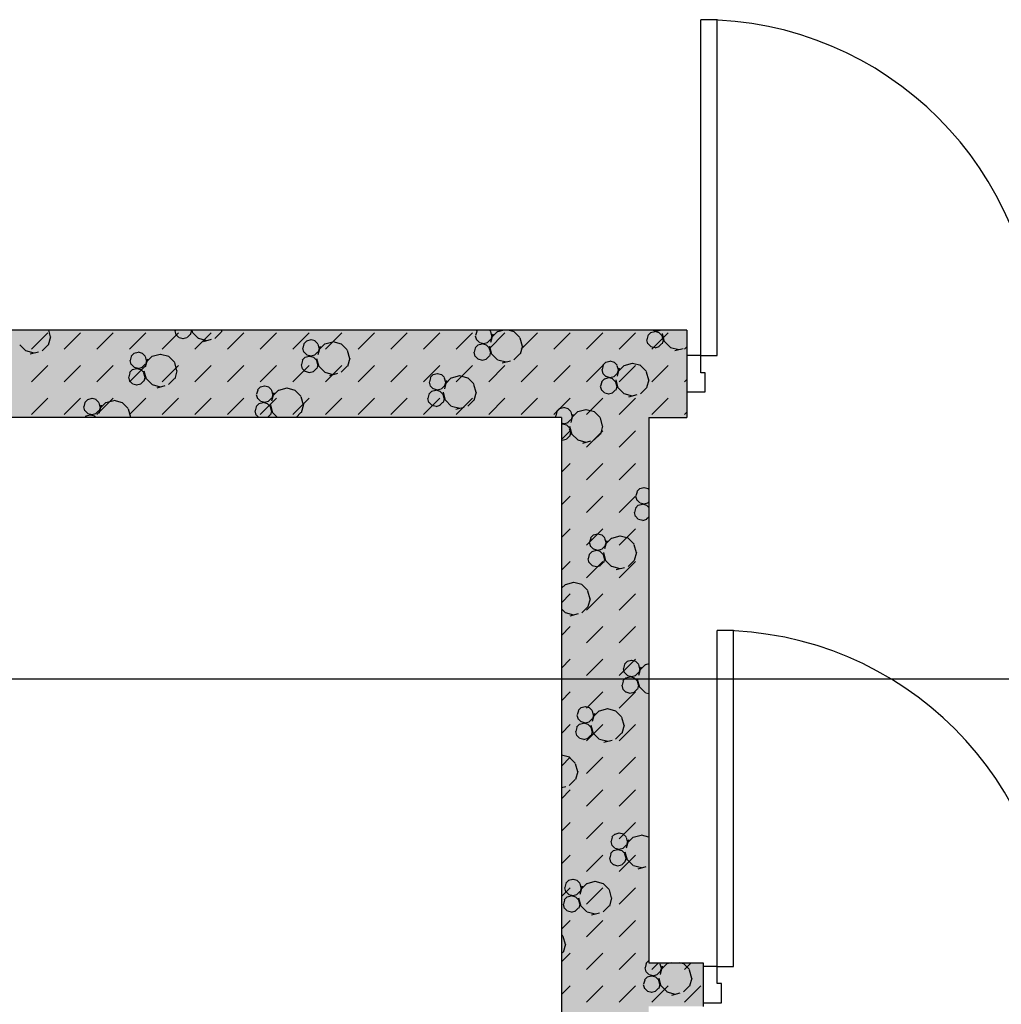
# Model space of a CAD drawing. Header units: millimetres. Extents: x 226749 to 325316, y -44191 to 40236.
# Tile 22 of 164: x 267328 to 270028, y -33114 to -30406. Entities that reach past the tile are written whole.
import ezdxf

# ---------------------------------------------------------------- set-up
doc = ezdxf.new("R2010")
doc.units = ezdxf.units.MM
doc.header["$LTSCALE"] = 100
doc.linetypes.add('DASHDOT', pattern=[25.4, 12.7, -6.35, 0, -6.35])
doc.layers.add('KG_BuildingAxis', color=4, linetype='DASHDOT')

msp = doc.modelspace()

# ---------------------------------------------------------------- hatches: boundary and pattern name
h = msp.add_hatch()
h.set_pattern_fill('DASH', color=256, scale=20, angle=45)
h.set_pattern_definition([(45, (312278.43, 34080), (0, 89.80256), [63.5, -63.5])])
h.paths.add_polyline_path([(272558.43, -35580), (272558.43, -38580), (271928.43, -38580), (271928.43, -38820), (273278.43, -38820), (273278.43, -38580), (272798.43, -38580), (272798.43, -35580), (275398.43, -35580), (275398.43, -38580), (274978.43, -38580), (274978.43, -38820), (276578.43, -38820), (276578.43, -38580), (275638.43, -38580), (275638.43, -35580), (278398.43, -35580), (278398.43, -38580), (277878.43, -38580), (277878.43, -38820), (278638.43, -38820), (278638.43, -34470), (278398.43, -34470), (278398.43, -35340), (274733.43, -35340), (274733.43, -31500), (274883.43, -31500), (274883.43, -31260), (274383.43, -31260), (274383.43, -31500), (274613.43, -31500), (274613.43, -33000), (274513.43, -33000), (274513.43, -33120), (274613.43, -33120), (274613.43, -35340), (273313.43, -35340), (273313.43, -35265), (273193.43, -35265), (273193.43, -35340), (271898.43, -35340), (271898.43, -34290), (273193.43, -34290), (273193.43, -34365), (273313.43, -34365), (273313.43, -34095), (273193.43, -34095), (273193.43, -34170), (271898.43, -34170), (271898.43, -33120), (273193.43, -33120), (273193.43, -33195), (273313.43, -33195), (273313.43, -33120), (273508.43, -33120), (273508.43, -33000), (271898.43, -33000), (271898.43, -31500), (273383.43, -31500), (273383.43, -31260), (270163.43, -31260), (270163.43, -31500), (271778.43, -31500), (271778.43, -33000), (270208.43, -33000), (270208.43, -33120), (271778.43, -33120), (271778.43, -34170), (270358.43, -34170), (270358.43, -34365), (270478.43, -34365), (270478.43, -34290), (271778.43, -34290), (271778.43, -35340), (270478.43, -35340), (270478.43, -35265), (270358.43, -35265), (270358.43, -35340), (269058.43, -35340), (269058.43, -33120), (269208.43, -33120), (269208.43, -33000), (269058.43, -33000), (269058.43, -31500), (269163.43, -31500), (269163.43, -31260), (264078.43, -31260), (264078.43, -38820), (265978.43, -38820), (265978.43, -38580), (264318.43, -38580), (264318.43, -31500), (268818.43, -31500), (268818.43, -38580), (268478.43, -38580), (268478.43, -38820), (270628.43, -38820), (270628.43, -38580), (269058.43, -38580), (269058.43, -35580)])
h.paths.add_polyline_path([(278398.43, -31500), (278398.43, -32370), (278638.43, -32370), (278638.43, -31260), (278283.43, -31260), (278283.43, -31500)])
h = msp.add_hatch()
h.set_pattern_fill('BET_KOM', color=256, scale=15, angle=135, pattern_type=2)
h.set_pattern_definition([(135, (-1982200.04, 658671.7), (-127.27922, -127.27922), [23.2935, -288.4755]), (165, (-1982216.51, 658688.18), (-127.279202, -127.27915), [23.2935, -336.7065]), (195, (-1982239.01, 658694.205), (-127.2791504, -127.2792018), [23.2935, -600.2445]), (225, (-1982261.5, 658688.18), (220.453974, -220.453974), [23.2935, -156.7065]), (285, (-1982200.04, 658671.7), (127.27915, 127.279202), [23.2935, -336.7065]), (255, (-1982194.01, 658649.2), (127.2792018, 127.2791504), [23.2935, -600.2445]), (225, (-1982200.04, 658626.7), (220.453974, -220.453974), [23.2935, -156.7065]), (195, (-1982216.51, 658610.235), (127.2791504, 127.2792018), [23.2935, -600.243]), (255, (-1982277.98, 658671.7), (127.2792018, 127.2791504), [23.2935, -600.243]), (165, (-1982239.01, 658604.2), (127.279202, 127.27915), [23.2935, -336.7065]), (285, (-1982284.01, 658649.2), (-127.27915, -127.279202), [23.2935, -336.7065]), (135, (-1982261.51, 658610.23), (-127.27922, -127.27922), [23.2935, -288.4755]), (135, (-1982280.7, 658688.74), (-127.27922, -127.27922), [11.6475, -300.1215]), (165, (-1982288.94, 658696.97), (-127.279202, -127.27915), [11.6475, -348.3525]), (285, (-1982280.7, 658688.74), (127.27915, 127.279202), [11.6475, -348.3525]), (195, (-1982300.19, 658699.99), (-127.2791504, -127.2792018), [11.6475, -611.8905]), (255, (-1982277.69, 658677.49), (127.2792018, 127.2791504), [11.6475, -611.8905]), (225, (-1982311.44, 658696.97), (220.453974, -220.453974), [11.6475, -168.3525]), (225, (-1982280.7, 658666.24), (220.453974, -220.453974), [11.6475, -168.3525]), (255, (-1982319.675, 658688.74), (127.2792018, 127.2791504), [11.6475, -611.8905]), (195, (-1982288.94, 658658), (127.2791504, 127.2792018), [11.6475, -611.8905]), (285, (-1982322.69, 658677.49), (-127.27915, -127.279202), [11.6475, -348.3525]), (165, (-1982300.19, 658654.99), (127.279202, 127.27915), [11.6475, -348.3525]), (135, (-1982311.44, 658658), (-127.27922, -127.27922), [11.6475, -300.1215]), (135, (-1982284.69, 658643.23), (-127.27922, -127.27922), [11.6475, -300.1215]), (135, (-1982315.42, 658612.5), (-127.27922, -127.27922), [11.6475, -300.1215]), (165, (-1982292.92, 658651.47), (-127.279202, -127.27915), [11.6475, -348.3525]), (195, (-1982304.17, 658654.48), (-127.2791504, -127.2792018), [11.6475, -611.8905]), (225, (-1982315.42, 658651.47), (220.453974, -220.453974), [11.6475, -168.3525]), (225, (-1982284.7, 658620.73), (220.453974, -220.453974), [11.6475, -168.3525]), (255, (-1982323.66, 658643.23), (127.2792018, 127.2791504), [11.6475, -611.8905]), (285, (-1982326.67, 658631.98), (-127.27915, -127.279202), [11.6475, -348.3525]), (285, (-1982284.69, 658643.23), (127.27915, 127.279202), [11.6475, -348.3525]), (255, (-1982281.67, 658631.98), (127.2792018, 127.2791504), [11.6475, -611.8905]), (195, (-1982292.92, 658612.495), (127.2791504, 127.2792018), [11.6475, -611.8905]), (165, (-1982304.17, 658609.48), (127.279202, 127.27915), [11.6475, -348.3525])])
h.paths.add_polyline_path([(269058.43, -35340), (269058.43, -33120), (269208.43, -33120), (269208.43, -33000), (269058.43, -33000), (269058.43, -31500), (269163.43, -31500), (269163.43, -31260), (264078.43, -31260), (264078.43, -38820), (265978.43, -38820), (265978.43, -38580), (264318.43, -38580), (264318.43, -31500), (268818.43, -31500), (268818.43, -38580), (268478.43, -38580), (268478.43, -38820), (270628.43, -38820), (270628.43, -38580), (269058.43, -38580), (269058.43, -35580), (272558.43, -35580), (272558.43, -38580), (271928.43, -38580), (271928.43, -38820), (273278.43, -38820), (273278.43, -38580), (272798.43, -38580), (272798.43, -35580), (275398.43, -35580), (275398.43, -38580), (274978.43, -38580), (274978.43, -38820), (276578.43, -38820), (276578.43, -38580), (275638.43, -38580), (275638.43, -35580), (278398.43, -35580), (278398.43, -38580), (277878.43, -38580), (277878.43, -38820), (278638.43, -38820), (278638.43, -34470), (278398.43, -34470), (278398.43, -35340), (274733.43, -35340), (274733.43, -31500), (274883.43, -31500), (274883.43, -31260), (274383.43, -31260), (274383.43, -31500), (274613.43, -31500), (274613.43, -33000), (274513.43, -33000), (274513.43, -33120), (274613.43, -33120), (274613.43, -35340), (273313.43, -35340), (273313.43, -35265), (273193.43, -35265), (273193.43, -35340), (271898.43, -35340), (271898.43, -34290), (273193.43, -34290), (273193.43, -34365), (273313.43, -34365), (273313.43, -34095), (273193.43, -34095), (273193.43, -34170), (271898.43, -34170), (271898.43, -33120), (273193.43, -33120), (273193.43, -33195), (273313.43, -33195), (273313.43, -33120), (273508.43, -33120), (273508.43, -33000), (271898.43, -33000), (271898.43, -31500), (273383.43, -31500), (273383.43, -31260), (270163.43, -31260), (270163.43, -31500), (271778.43, -31500), (271778.43, -33000), (270208.43, -33000), (270208.43, -33120), (271778.43, -33120), (271778.43, -34170), (270358.43, -34170), (270358.43, -34365), (270478.43, -34365), (270478.43, -34290), (271778.43, -34290), (271778.43, -35340), (270478.43, -35340), (270478.43, -35265), (270358.43, -35265), (270358.43, -35340)])
h.paths.add_polyline_path([(278638.43, -31260), (278283.43, -31260), (278283.43, -31500), (278398.43, -31500), (278398.43, -32370), (278638.43, -32370)])

# ---------------------------------------------------------------- linework, layer by layer
at = {"ltscale": 0.03}
for p, q in [((269201.43, -31330), (269201.43, -30406)), ((269246.43, -30406), (269201.43, -30406)), ((269201.43, -31330), (269201.43, -30406)), ((269246.43, -30406), (269201.43, -30406)), ((269246.43, -31330), (269246.43, -30406)), ((269246.43, -31330), (269246.43, -30406)), ((269201.43, -31330), (269163.43, -31330)), ((269163.43, -31330), (269163.43, -31430)), ((269201.43, -31330), (269163.43, -31330)), ((269163.43, -31330), (269163.43, -31430)), ((269201.43, -31377), (269201.43, -31330)), ((269201.43, -31330), (269246.43, -31330)), ((269201.43, -31377), (269201.43, -31330)), ((269201.43, -31330), (269246.43, -31330)), ((269213.43, -31377), (269201.43, -31377)), ((269213.43, -31377), (269201.43, -31377)), ((269213.43, -31430), (269213.43, -31377)), ((269213.43, -31430), (269213.43, -31377)), ((269163.43, -31430), (269213.43, -31430)), ((269163.43, -31430), (269213.43, -31430)), ((269246.43, -33010), (269246.43, -32086)), ((269291.43, -32086), (269246.43, -32086)), ((269246.43, -33010), (269246.43, -32086)), ((269291.43, -32086), (269246.43, -32086)), ((269291.43, -33010), (269291.43, -32086)), ((269291.43, -33010), (269291.43, -32086)), ((269246.43, -33010), (269208.43, -33010)), ((269208.43, -33010), (269208.43, -33110)), ((269246.43, -33010), (269208.43, -33010)), ((269208.43, -33010), (269208.43, -33110)), ((269246.43, -33057), (269246.43, -33010)), ((269246.43, -33010), (269291.43, -33010)), ((269246.43, -33057), (269246.43, -33010)), ((269246.43, -33010), (269291.43, -33010)), ((269258.43, -33057), (269246.43, -33057)), ((269258.43, -33057), (269246.43, -33057)), ((269258.43, -33110), (269258.43, -33057)), ((269258.43, -33110), (269258.43, -33057)), ((269208.43, -33110), (269258.43, -33110)), ((269208.43, -33110), (269258.43, -33110))]:
    msp.add_line(p, q, dxfattribs=at)
for p, q in [((269163.43, -31260), (264078.43, -31260)), ((269163.43, -31260), (264078.43, -31260)), ((267360.86, -31312.11), (267405.76, -31267.21)), ((267413.11, -31278.3), (267407.08, -31300.8)), ((267407.23, -31260), (267412.2, -31278.58)), ((267450.66, -31312.11), (267495.56, -31267.21)), ((267540.46, -31312.11), (267585.36, -31267.21)), ((267630.27, -31312.11), (267675.17, -31267.21)), ((267720.07, -31312.11), (267764.97, -31267.21)), ((267754.56, -31261.7), (267757.57, -31272.95)), ((267755.85, -31260), (267755.47, -31261.42)), ((267766.02, -31280.26), (267757.79, -31272.03)), ((267796.76, -31272.03), (267788.52, -31280.26)), ((267800.47, -31261.42), (267797.45, -31272.67)), ((267799.1, -31260), (267799.56, -31261.7)), ((267801.38, -31260), (267803.25, -31266.98)), ((267819.93, -31282.52), (267803.46, -31266.05)), ((267809.87, -31312.11), (267854.77, -31267.21)), ((267881.4, -31266.05), (267864.93, -31282.52)), ((267883.89, -31260), (267882.1, -31266.7)), ((267899.67, -31312.11), (267944.57, -31267.21)), ((267989.48, -31312.11), (268034.38, -31267.21)), ((268079.28, -31312.11), (268124.18, -31267.21)), ((268169.08, -31312.11), (268213.98, -31267.21)), ((268258.88, -31312.11), (268303.78, -31267.21)), ((268348.69, -31312.11), (268393.59, -31267.21)), ((268438.49, -31312.11), (268483.39, -31267.21)), ((268528.29, -31312.11), (268573.19, -31267.21)), ((268581.28, -31275.27), (268584.3, -31286.52)), ((268585.21, -31263.74), (268582.19, -31274.99)), ((268587.6, -31260), (268584.51, -31263.09)), ((268618.09, -31312.11), (268662.99, -31267.21)), ((268623.48, -31263.09), (268620.39, -31260)), ((268623.27, -31264.02), (268626.28, -31275.27)), ((268629.49, -31271.11), (268623.46, -31293.61)), ((268627.19, -31274.99), (268624.18, -31286.24)), ((268642.68, -31263.65), (268626.2, -31280.12)), ((268659.54, -31260), (268642.46, -31264.58)), ((268688.37, -31264.3), (268672.33, -31260)), ((268704.15, -31280.12), (268687.68, -31263.65)), ((268707.9, -31312.11), (268752.8, -31267.21)), ((268797.7, -31312.11), (268842.6, -31267.21)), ((268887.5, -31312.11), (268932.4, -31267.21)), ((268977.3, -31312.11), (269022.21, -31267.21)), ((269056.24, -31275.14), (269053.22, -31286.39)), ((269063.78, -31266.26), (269055.54, -31274.49)), ((269074.82, -31264.17), (269063.57, -31267.18)), ((269067.11, -31312.11), (269112.01, -31267.21)), ((269079.71, -31263.38), (269068.46, -31260.37)), ((269086.97, -31266.9), (269075.72, -31263.89)), ((269090.05, -31260.65), (269078.8, -31263.66)), ((269094.51, -31274.49), (269086.28, -31266.26)), ((269094.3, -31275.42), (269097.32, -31286.67)), ((269094.98, -31269.44), (269101, -31291.94)), ((269163.43, -31260), (269163.43, -31500)), ((269163.43, -31260), (269163.43, -31500)), ((267344.92, -31316.63), (267328.45, -31300.15)), ((267406.39, -31300.15), (267389.92, -31316.63)), ((267777.97, -31283.92), (267766.72, -31280.91)), ((267788.31, -31281.19), (267777.06, -31284.2)), ((267843.13, -31289.2), (267820.63, -31283.17)), ((267855.06, -31286.04), (267832.56, -31292.06)), ((268110.2, -31297.84), (268107.18, -31309.09)), ((268117.73, -31288.96), (268109.5, -31297.19)), ((268128.77, -31286.87), (268117.52, -31289.88)), ((268140.93, -31289.61), (268129.68, -31286.59)), ((268148.47, -31297.19), (268140.23, -31288.96)), ((268148.26, -31298.12), (268151.27, -31309.37)), ((268154.48, -31305.21), (268148.45, -31327.71)), ((268167.66, -31297.75), (268151.19, -31314.23)), ((268189.95, -31292.65), (268167.45, -31298.68)), ((268213.36, -31298.4), (268190.86, -31292.37)), ((268229.13, -31314.23), (268212.66, -31297.75)), ((268588.77, -31300.36), (268580.53, -31308.6)), ((268592.75, -31293.82), (268584.51, -31285.59)), ((268599.8, -31298.27), (268588.55, -31301.29)), ((268604.69, -31297.49), (268593.44, -31294.47)), ((268611.96, -31301.01), (268600.71, -31297.99)), ((268615.04, -31294.75), (268603.78, -31297.77)), ((268619.5, -31308.6), (268611.27, -31300.36)), ((268623.48, -31285.59), (268615.25, -31293.83)), ((268619.96, -31303.55), (268625.99, -31326.05)), ((268703.93, -31281.05), (268709.96, -31303.55)), ((268710.87, -31303.27), (268704.84, -31325.77)), ((269052.32, -31286.67), (269055.33, -31297.92)), ((269063.78, -31305.23), (269055.54, -31296.99)), ((269075.73, -31308.89), (269064.47, -31305.87)), ((269086.07, -31306.15), (269074.82, -31309.17)), ((269094.51, -31296.99), (269086.28, -31305.23)), ((269098.23, -31286.39), (269095.21, -31297.64)), ((269117.69, -31307.49), (269101.22, -31291.02)), ((269156.91, -31312.11), (269163.43, -31305.59)), ((269163.43, -31306.74), (269162.69, -31307.49)), ((267368.11, -31323.3), (267345.61, -31317.27)), ((267380.04, -31320.14), (267357.54, -31326.17)), ((267635.18, -31331.95), (267632.17, -31343.2)), ((267642.72, -31323.06), (267634.49, -31331.3)), ((267653.76, -31320.97), (267642.51, -31323.99)), ((267665.92, -31323.71), (267654.67, -31320.7)), ((267673.46, -31331.3), (267665.22, -31323.06)), ((267673.25, -31332.22), (267676.26, -31343.47)), ((267692.65, -31331.86), (267676.18, -31348.33)), ((267714.94, -31326.76), (267692.44, -31332.79)), ((267738.35, -31332.51), (267715.85, -31326.48)), ((267754.12, -31348.33), (267737.65, -31331.86)), ((268106.27, -31309.37), (268109.29, -31320.62)), ((268117.73, -31327.93), (268109.5, -31319.69)), ((268124.79, -31332.38), (268113.54, -31335.39)), ((268129.68, -31331.59), (268118.43, -31328.58)), ((268136.95, -31335.11), (268125.7, -31332.1)), ((268140.02, -31328.86), (268128.77, -31331.87)), ((268148.47, -31319.69), (268140.23, -31327.93)), ((268152.18, -31309.09), (268149.17, -31320.34)), ((268228.92, -31315.15), (268234.95, -31337.65)), ((268577.3, -31320.77), (268580.32, -31332.02)), ((268581.23, -31309.24), (268578.21, -31320.49)), ((268588.77, -31339.33), (268580.53, -31331.1)), ((268619.5, -31331.1), (268611.27, -31339.33)), ((268619.29, -31309.52), (268622.3, -31320.77)), ((268623.21, -31320.49), (268620.2, -31331.74)), ((268642.68, -31341.59), (268626.2, -31325.12)), ((268704.15, -31325.12), (268687.68, -31341.59)), ((269140.88, -31314.16), (269118.39, -31308.14)), ((269152.81, -31311), (269130.31, -31317.03)), ((267360.86, -31401.91), (267405.76, -31357.01)), ((267450.66, -31401.91), (267495.56, -31357.01)), ((267540.46, -31401.91), (267585.36, -31357.01)), ((267630.27, -31401.91), (267675.17, -31357.01)), ((267631.26, -31343.48), (267634.27, -31354.73)), ((267642.72, -31362.03), (267634.49, -31353.8)), ((267673.46, -31353.8), (267665.22, -31362.03)), ((267679.46, -31339.32), (267673.43, -31361.82)), ((267677.17, -31343.2), (267674.15, -31354.45)), ((267720.07, -31401.91), (267764.97, -31357.01)), ((267753.91, -31349.26), (267759.94, -31371.76)), ((267809.87, -31401.91), (267854.77, -31357.01)), ((267899.67, -31401.91), (267944.57, -31357.01)), ((267989.48, -31401.91), (268034.38, -31357.01)), ((268079.28, -31401.91), (268124.18, -31357.01)), ((268102.29, -31354.88), (268105.31, -31366.13)), ((268106.21, -31343.35), (268103.2, -31354.6)), ((268113.75, -31334.46), (268105.52, -31342.7)), ((268144.49, -31342.7), (268136.25, -31334.46)), ((268144.28, -31343.63), (268147.29, -31354.88)), ((268144.95, -31337.65), (268150.98, -31360.15)), ((268148.2, -31354.6), (268145.19, -31365.85)), ((268167.66, -31375.7), (268151.19, -31359.23)), ((268169.08, -31401.91), (268213.98, -31357.01)), ((268229.13, -31359.23), (268212.66, -31375.7)), ((268235.86, -31337.37), (268229.83, -31359.87)), ((268258.88, -31401.91), (268303.78, -31357.01)), ((268348.69, -31401.91), (268393.59, -31357.01)), ((268438.49, -31401.91), (268483.39, -31357.01)), ((268528.29, -31401.91), (268573.19, -31357.01)), ((268600.71, -31342.99), (268589.46, -31339.98)), ((268611.05, -31340.26), (268599.8, -31343.27)), ((268618.09, -31401.91), (268662.99, -31357.01)), ((268665.87, -31348.27), (268643.37, -31342.24)), ((268677.8, -31345.11), (268655.3, -31351.14)), ((268707.9, -31401.91), (268752.8, -31357.01)), ((268797.7, -31401.91), (268842.6, -31357.01)), ((268887.5, -31401.91), (268932.4, -31357.01)), ((268932.94, -31356.91), (268929.93, -31368.16)), ((268940.48, -31348.03), (268932.24, -31356.26)), ((268951.52, -31345.94), (268940.27, -31348.96)), ((268963.68, -31348.68), (268952.43, -31345.66)), ((268971.22, -31356.26), (268962.98, -31348.03)), ((268971, -31357.19), (268974.02, -31368.44)), ((268990.41, -31356.82), (268973.94, -31373.3)), ((268977.3, -31401.91), (269022.21, -31357.01)), ((269012.69, -31351.72), (268990.19, -31357.75)), ((269036.1, -31357.47), (269013.6, -31351.44)), ((269051.88, -31373.3), (269035.41, -31356.82)), ((269067.11, -31401.91), (269112.01, -31357.01)), ((267631.2, -31377.45), (267628.19, -31388.7)), ((267638.74, -31368.57), (267630.5, -31376.81)), ((267649.78, -31366.48), (267638.53, -31369.5)), ((267654.67, -31365.7), (267643.42, -31362.68)), ((267661.94, -31369.22), (267650.69, -31366.2)), ((267665.01, -31362.96), (267653.76, -31365.97)), ((267669.48, -31376.81), (267661.24, -31368.57)), ((267669.26, -31377.73), (267672.28, -31388.98)), ((267669.94, -31371.75), (267675.97, -31394.25)), ((267760.85, -31371.48), (267754.82, -31393.98)), ((268113.75, -31373.44), (268105.52, -31365.2)), ((268125.7, -31377.1), (268114.45, -31374.08)), ((268136.04, -31374.36), (268124.79, -31377.38)), ((268144.49, -31365.2), (268136.25, -31373.44)), ((268190.86, -31382.37), (268168.36, -31376.34)), ((268202.79, -31379.21), (268180.29, -31385.24)), ((268465.47, -31382.13), (268457.23, -31390.37)), ((268476.51, -31380.05), (268465.26, -31383.06)), ((268488.66, -31382.78), (268477.41, -31379.77)), ((268496.2, -31390.37), (268487.97, -31382.13)), ((268537.68, -31385.83), (268515.18, -31391.86)), ((268561.09, -31391.58), (268538.59, -31385.55)), ((268929.02, -31368.44), (268932.03, -31379.69)), ((268940.48, -31387), (268932.24, -31378.76)), ((268952.43, -31390.66), (268941.18, -31387.65)), ((268962.77, -31387.93), (268951.52, -31390.94)), ((268971.22, -31378.76), (268962.98, -31387)), ((268977.22, -31364.28), (268971.19, -31386.78)), ((268974.93, -31368.16), (268971.91, -31379.41)), ((269051.67, -31374.22), (269057.7, -31396.72)), ((267627.28, -31388.98), (267630.29, -31400.23)), ((267638.74, -31407.54), (267630.51, -31399.31)), ((267650.69, -31411.2), (267639.44, -31408.19)), ((267661.03, -31408.47), (267649.78, -31411.48)), ((267669.48, -31399.31), (267661.24, -31407.54)), ((267673.19, -31388.7), (267670.17, -31399.95)), ((267692.65, -31409.8), (267676.18, -31393.33)), ((267715.85, -31416.48), (267693.35, -31410.45)), ((267727.78, -31413.32), (267705.28, -31419.34)), ((267754.12, -31393.33), (267737.65, -31409.8)), ((268001.49, -31414.15), (267990.24, -31417.16)), ((268013.65, -31416.89), (268002.4, -31413.87)), ((268454.01, -31402.55), (268457.02, -31413.8)), ((268457.93, -31391.02), (268454.91, -31402.27)), ((268465.47, -31421.1), (268457.23, -31412.87)), ((268496.2, -31412.87), (268487.97, -31421.1)), ((268495.99, -31391.29), (268499.01, -31402.55)), ((268502.21, -31398.38), (268496.18, -31420.88)), ((268499.92, -31402.27), (268496.9, -31413.52)), ((268515.4, -31390.93), (268498.93, -31407.4)), ((268576.87, -31407.4), (268560.4, -31390.93)), ((268576.65, -31408.33), (268582.68, -31430.83)), ((268925.04, -31413.95), (268928.05, -31425.2)), ((268928.96, -31402.42), (268925.95, -31413.67)), ((268936.5, -31393.54), (268928.26, -31401.77)), ((268947.54, -31391.45), (268936.29, -31394.46)), ((268959.7, -31394.18), (268948.44, -31391.17)), ((268967.24, -31401.77), (268959, -31393.54)), ((268967.02, -31402.7), (268970.04, -31413.95)), ((268967.7, -31396.72), (268973.72, -31419.22)), ((268970.95, -31413.67), (268967.93, -31424.92)), ((269058.6, -31396.44), (269052.58, -31418.94)), ((269156.91, -31401.91), (269163.43, -31395.39)), ((267978.99, -31436.65), (267982.01, -31447.9)), ((267982.92, -31425.12), (267979.9, -31436.37)), ((267990.46, -31416.24), (267982.22, -31424.47)), ((268021.19, -31424.47), (268012.96, -31416.24)), ((268020.98, -31425.4), (268023.99, -31436.65)), ((268027.2, -31432.49), (268021.17, -31454.99)), ((268024.9, -31436.37), (268021.89, -31447.62)), ((268040.38, -31425.03), (268023.91, -31441.5)), ((268062.67, -31419.93), (268040.17, -31425.96)), ((268086.08, -31425.68), (268063.58, -31419.65)), ((268101.85, -31441.5), (268085.38, -31425.03)), ((268453.95, -31436.52), (268450.93, -31447.77)), ((268461.49, -31427.64), (268453.25, -31435.88)), ((268472.52, -31425.55), (268461.27, -31428.57)), ((268477.41, -31424.77), (268466.16, -31421.75)), ((268484.68, -31428.29), (268473.43, -31425.27)), ((268487.76, -31422.03), (268476.51, -31425.04)), ((268492.22, -31435.88), (268483.99, -31427.64)), ((268492.01, -31436.8), (268495.02, -31448.05)), ((268492.68, -31430.83), (268498.71, -31453.33)), ((268583.59, -31430.55), (268577.56, -31453.05)), ((268936.5, -31432.51), (268928.26, -31424.27)), ((268948.45, -31436.17), (268937.2, -31433.15)), ((268958.79, -31433.43), (268947.54, -31436.45)), ((268967.23, -31424.27), (268959, -31432.51)), ((268990.41, -31434.77), (268973.94, -31418.3)), ((269013.61, -31441.44), (268991.11, -31435.41)), ((269025.53, -31438.28), (269003.03, -31444.31)), ((269051.88, -31418.3), (269035.41, -31434.77)), ((267360.86, -31491.71), (267405.76, -31446.81)), ((267450.66, -31491.71), (267495.56, -31446.81)), ((267507.9, -31459.22), (267504.89, -31470.48)), ((267515.44, -31450.34), (267507.21, -31458.58)), ((267526.48, -31448.25), (267515.23, -31451.27)), ((267538.64, -31450.99), (267527.39, -31447.97)), ((267546.18, -31458.58), (267537.94, -31450.34)), ((267540.46, -31491.71), (267585.36, -31446.81)), ((267545.97, -31459.5), (267548.98, -31470.75)), ((267552.18, -31466.6), (267546.16, -31489.1)), ((267565.37, -31459.14), (267548.9, -31475.61)), ((267587.66, -31454.04), (267565.16, -31460.06)), ((267611.07, -31459.79), (267588.57, -31453.76)), ((267626.84, -31475.61), (267610.37, -31459.14)), ((267630.27, -31491.71), (267675.17, -31446.81)), ((267720.07, -31491.71), (267764.97, -31446.81)), ((267809.87, -31491.71), (267854.77, -31446.81)), ((267899.67, -31491.71), (267944.57, -31446.81)), ((267986.47, -31461.74), (267978.24, -31469.98)), ((267990.46, -31455.21), (267982.22, -31446.97)), ((267997.51, -31459.66), (267986.26, -31462.67)), ((267989.48, -31491.71), (268034.38, -31446.81)), ((268002.4, -31458.87), (267991.15, -31455.86)), ((268009.67, -31462.39), (267998.42, -31459.38)), ((268012.74, -31456.13), (268001.49, -31459.15)), ((268017.21, -31469.98), (268008.97, -31461.74)), ((268021.19, -31446.97), (268012.96, -31455.21)), ((268017.67, -31464.93), (268023.7, -31487.43)), ((268079.28, -31491.71), (268124.18, -31446.81)), ((268101.64, -31442.43), (268107.67, -31464.93)), ((268108.58, -31464.65), (268102.55, -31487.15)), ((268169.08, -31491.71), (268213.98, -31446.81)), ((268258.88, -31491.71), (268303.78, -31446.81)), ((268348.69, -31491.71), (268393.59, -31446.81)), ((268438.49, -31491.71), (268483.39, -31446.81)), ((268450.03, -31448.05), (268453.04, -31459.3)), ((268461.49, -31466.61), (268453.25, -31458.38)), ((268473.43, -31470.27), (268462.18, -31467.26)), ((268483.77, -31467.54), (268472.52, -31470.55)), ((268492.22, -31458.38), (268483.99, -31466.61)), ((268495.93, -31447.77), (268492.92, -31459.02)), ((268515.4, -31468.87), (268498.93, -31452.4)), ((268528.29, -31491.71), (268573.19, -31446.81)), ((268576.87, -31452.4), (268560.4, -31468.87)), ((268618.09, -31491.71), (268662.99, -31446.81)), ((268707.9, -31491.71), (268752.8, -31446.81)), ((268797.7, -31491.71), (268842.6, -31446.81)), ((268887.5, -31491.71), (268932.4, -31446.81)), ((268977.3, -31491.71), (269022.21, -31446.81)), ((269067.11, -31491.71), (269112.01, -31446.81)), ((267503.98, -31470.75), (267507, -31482.01)), ((267515.44, -31489.31), (267507.21, -31481.08)), ((267511.46, -31495.85), (267507.31, -31500)), ((267522.5, -31493.76), (267511.25, -31496.77)), ((267527.39, -31492.98), (267516.14, -31489.96)), ((267534.66, -31496.5), (267523.41, -31493.48)), ((267537.73, -31490.24), (267526.48, -31493.25)), ((267538.11, -31500), (267533.96, -31495.85)), ((267546.18, -31481.08), (267537.94, -31489.31)), ((267549.89, -31470.47), (267546.88, -31481.73)), ((267626.63, -31476.54), (267632.66, -31499.04)), ((267975.01, -31482.16), (267978.03, -31493.41)), ((267978.93, -31470.63), (267975.92, -31481.88)), ((267985.76, -31500), (267978.24, -31492.48)), ((268017.21, -31492.48), (268009.69, -31500)), ((268017, -31470.91), (268020.01, -31482.16)), ((268020.92, -31481.88), (268017.91, -31493.13)), ((268037.41, -31500), (268023.91, -31486.5)), ((268101.85, -31486.5), (268088.36, -31500)), ((268538.59, -31475.55), (268516.09, -31469.52)), ((268550.52, -31472.39), (268528.02, -31478.42)), ((268801.74, -31495.72), (268802.89, -31500)), ((268805.66, -31484.19), (268802.65, -31495.44)), ((268813.2, -31475.31), (268804.97, -31483.54)), ((268824.24, -31473.22), (268812.99, -31476.23)), ((268836.4, -31475.96), (268825.15, -31472.94)), ((268843.94, -31483.54), (268835.7, -31475.31)), ((268843.72, -31484.47), (268846.74, -31495.72)), ((268849.94, -31491.56), (268843.91, -31514.06)), ((268847.65, -31495.44), (268844.63, -31506.69)), ((268863.13, -31484.1), (268846.66, -31500.57)), ((268885.42, -31479), (268862.92, -31485.03)), ((268908.83, -31484.75), (268886.33, -31478.72)), ((268924.6, -31500.57), (268908.13, -31484.1)), ((269156.91, -31491.71), (269163.43, -31485.19)), ((268818.43, -31500), (264318.43, -31500)), ((268818.43, -31500), (264318.43, -31500)), ((267542.66, -31499.03), (267542.92, -31500)), ((267633.57, -31498.76), (267633.23, -31500)), ((268818.43, -31500), (268818.43, -38580)), ((268818.43, -31500), (268818.43, -38580)), ((268825.15, -31517.94), (268818.43, -31516.14)), ((268820.26, -31518.73), (268818.43, -31519.22)), ((268832.42, -31521.46), (268821.17, -31518.45)), ((268835.49, -31515.21), (268824.24, -31518.22)), ((268839.96, -31529.05), (268831.72, -31520.81)), ((268843.94, -31506.04), (268835.7, -31514.28)), ((268924.39, -31501.5), (268930.42, -31524)), ((269058.43, -31500), (269058.43, -33000)), ((269058.43, -31500), (269163.43, -31500)), ((269058.43, -31500), (269163.43, -31500)), ((269058.43, -31500), (269058.43, -33000)), ((269058.43, -31500), (269058.43, -33000)), ((269058.43, -31500), (269163.43, -31500)), ((269058.43, -31500), (269163.43, -31500)), ((269058.43, -31500), (269058.43, -33000)), ((268818.43, -31560.78), (268842.6, -31536.61)), ((268839.74, -31529.98), (268842.76, -31541.23)), ((268840.42, -31524), (268846.45, -31546.5)), ((268843.67, -31540.95), (268840.65, -31552.2)), ((268863.13, -31562.05), (268846.66, -31545.57)), ((268887.5, -31581.52), (268932.4, -31536.61)), ((268924.6, -31545.57), (268908.13, -31562.05)), ((268931.33, -31523.72), (268925.3, -31546.22)), ((268977.3, -31581.52), (269022.21, -31536.61)), ((268821.17, -31563.45), (268818.43, -31562.71)), ((268831.51, -31560.71), (268820.26, -31563.73)), ((268839.96, -31551.55), (268831.72, -31559.79)), ((268886.33, -31568.72), (268863.83, -31562.69)), ((268898.25, -31565.56), (268875.75, -31571.59)), ((268818.43, -31650.59), (268842.6, -31626.42)), ((268887.5, -31671.32), (268932.4, -31626.42)), ((268977.3, -31671.32), (269022.21, -31626.42)), ((269026.12, -31704.64), (269023.1, -31715.9)), ((269033.66, -31695.76), (269025.42, -31704)), ((269044.69, -31693.67), (269033.44, -31696.69)), ((269056.85, -31696.41), (269045.6, -31693.4)), ((269058.43, -31698.04), (269056.16, -31695.76)), ((268818.43, -31740.39), (268842.6, -31716.22)), ((268887.5, -31761.12), (268932.4, -31716.22)), ((268977.3, -31761.12), (269022.21, -31716.22)), ((269022.19, -31716.17), (269025.21, -31727.43)), ((269033.66, -31734.73), (269025.42, -31726.5)), ((269040.71, -31739.18), (269029.46, -31742.2)), ((269045.6, -31738.4), (269034.35, -31735.38)), ((269052.87, -31741.92), (269041.62, -31738.9)), ((269055.94, -31735.66), (269044.69, -31738.67)), ((269058.43, -31732.46), (269056.16, -31734.73)), ((269018.21, -31761.68), (269021.23, -31772.93)), ((269022.13, -31750.15), (269019.12, -31761.4)), ((269029.67, -31741.27), (269021.44, -31749.5)), ((269058.43, -31747.53), (269052.17, -31741.27)), ((269029.67, -31780.24), (269021.44, -31772)), ((269041.62, -31783.9), (269030.37, -31780.89)), ((269051.96, -31781.17), (269040.71, -31784.18)), ((269058.43, -31773.98), (269052.17, -31780.24)), ((268818.43, -31830.19), (268842.6, -31806.02)), ((268887.5, -31850.92), (268932.4, -31806.02)), ((268917.41, -31820.95), (268906.16, -31823.97)), ((268929.57, -31823.69), (268918.32, -31820.67)), ((268977.3, -31850.92), (269022.21, -31806.02)), ((268894.91, -31843.45), (268897.93, -31854.7)), ((268898.84, -31831.92), (268895.82, -31843.17)), ((268906.38, -31823.04), (268898.14, -31831.28)), ((268937.11, -31831.28), (268928.88, -31823.04)), ((268936.9, -31832.2), (268939.91, -31843.45)), ((268943.12, -31839.29), (268937.09, -31861.79)), ((268940.82, -31843.17), (268937.81, -31854.42)), ((268956.3, -31831.84), (268939.83, -31848.31)), ((268978.59, -31826.73), (268956.09, -31832.76)), ((269002, -31832.48), (268979.5, -31826.46)), ((269017.78, -31848.31), (269001.3, -31831.84)), ((268902.39, -31868.55), (268894.16, -31876.78)), ((268906.38, -31862.01), (268898.14, -31853.78)), ((268913.43, -31866.46), (268902.18, -31869.47)), ((268918.32, -31865.68), (268907.07, -31862.66)), ((268925.59, -31869.2), (268914.34, -31866.18)), ((268928.66, -31862.94), (268917.41, -31865.95)), ((268933.13, -31876.78), (268924.9, -31868.55)), ((268937.11, -31853.78), (268928.88, -31862.01)), ((268933.59, -31871.73), (268939.62, -31894.23)), ((269017.56, -31849.23), (269023.59, -31871.73)), ((269024.5, -31871.46), (269018.47, -31893.96)), ((268818.43, -31919.99), (268842.6, -31895.83)), ((268887.5, -31940.73), (268932.4, -31895.83)), ((268890.93, -31888.96), (268893.95, -31900.21)), ((268894.86, -31877.43), (268891.84, -31888.68)), ((268902.4, -31907.52), (268894.16, -31899.28)), ((268933.13, -31899.28), (268924.89, -31907.52)), ((268932.92, -31877.71), (268935.93, -31888.96)), ((268936.84, -31888.68), (268933.83, -31899.93)), ((268956.3, -31909.78), (268939.83, -31893.31)), ((268977.3, -31940.73), (269022.21, -31895.83)), ((269017.78, -31893.31), (269001.3, -31909.78)), ((268914.34, -31911.18), (268903.09, -31908.17)), ((268924.68, -31908.45), (268913.43, -31911.46)), ((268979.5, -31916.46), (268957, -31910.43)), ((268991.42, -31913.3), (268968.92, -31919.32)), ((268851.31, -31954.01), (268828.81, -31960.04)), ((268874.72, -31959.76), (268852.22, -31953.74)), ((268829.03, -31959.12), (268818.43, -31969.71)), ((268890.5, -31975.59), (268874.02, -31959.12)), ((268890.28, -31976.51), (268896.31, -31999.01)), ((268818.43, -32009.8), (268842.6, -31985.63)), ((268887.5, -32030.53), (268932.4, -31985.63)), ((268897.22, -31998.74), (268891.19, -32021.24)), ((268977.3, -32030.53), (269022.21, -31985.63)), ((268829.03, -32037.06), (268818.43, -32026.46)), ((268852.22, -32043.73), (268829.72, -32037.71)), ((268890.5, -32020.59), (268874.02, -32037.06)), ((268864.14, -32040.57), (268841.65, -32046.6)), ((268818.43, -32099.6), (268842.6, -32075.43)), ((268887.5, -32120.33), (268932.4, -32075.43)), ((268977.3, -32120.33), (269022.21, -32075.43)), ((268818.43, -32189.4), (268842.6, -32165.23)), ((268887.5, -32210.13), (268932.4, -32165.23)), ((268977.3, -32210.13), (269022.21, -32165.23)), ((268999.55, -32170.77), (268991.31, -32179.01)), ((269010.59, -32168.69), (268999.34, -32171.7)), ((269022.75, -32171.42), (269011.5, -32168.41)), ((269030.29, -32179.01), (269022.05, -32170.77)), ((268988.09, -32191.19), (268991.1, -32202.44)), ((268992.01, -32179.66), (268989, -32190.91)), ((269030.07, -32179.94), (269033.09, -32191.19)), ((269036.29, -32187.02), (269030.27, -32209.52)), ((269034, -32190.91), (269030.98, -32202.16)), ((269049.48, -32179.57), (269033.01, -32196.04)), ((269058.43, -32178.04), (269049.27, -32180.5)), ((268988.03, -32225.16), (268985.02, -32236.41)), ((268995.57, -32216.28), (268987.33, -32224.52)), ((268999.55, -32209.75), (268991.31, -32201.51)), ((269006.61, -32214.19), (268995.36, -32217.21)), ((269011.5, -32213.41), (269000.25, -32210.39)), ((269018.77, -32216.93), (269007.52, -32213.91)), ((269021.84, -32210.67), (269010.59, -32213.69)), ((269026.31, -32224.52), (269018.07, -32216.28)), ((269030.29, -32201.51), (269022.05, -32209.75)), ((269026.09, -32225.44), (269029.11, -32236.69)), ((269026.77, -32219.47), (269032.8, -32241.97)), ((268984.11, -32236.69), (268987.12, -32247.94)), ((268995.57, -32255.25), (268987.33, -32247.02)), ((269026.3, -32247.02), (269018.07, -32255.25)), ((269030.02, -32236.41), (269027, -32247.66)), ((269049.48, -32257.51), (269033.01, -32241.04)), ((268818.43, -32279.2), (268842.6, -32255.04)), ((268887.5, -32299.94), (268932.4, -32255.04)), ((268977.3, -32299.94), (269022.21, -32255.04)), ((269007.52, -32258.91), (268996.27, -32255.9)), ((269017.86, -32256.18), (269006.61, -32259.19)), ((269058.43, -32260.37), (269050.18, -32258.16)), ((268864.73, -32306.94), (268861.72, -32318.19)), ((268872.27, -32298.05), (268864.04, -32306.29)), ((268883.31, -32295.97), (268872.06, -32298.98)), ((268895.47, -32298.7), (268884.22, -32295.69)), ((268903.01, -32306.29), (268894.77, -32298.05)), ((268902.79, -32307.22), (268905.81, -32318.47)), ((268922.2, -32306.85), (268905.73, -32323.32)), ((268944.49, -32301.75), (268921.99, -32307.78)), ((268967.9, -32307.5), (268945.4, -32301.47)), ((268983.67, -32323.32), (268967.2, -32306.85)), ((268860.81, -32318.47), (268863.82, -32329.72)), ((268872.27, -32337.02), (268864.04, -32328.79)), ((268903.01, -32328.79), (268894.77, -32337.03)), ((268909.01, -32314.3), (268902.99, -32336.8)), ((268906.72, -32318.19), (268903.7, -32329.44)), ((268983.46, -32324.25), (268989.49, -32346.75)), ((268818.43, -32369.01), (268842.6, -32344.84)), ((268860.75, -32352.44), (268857.74, -32363.69)), ((268868.29, -32343.56), (268860.05, -32351.8)), ((268879.33, -32341.47), (268868.08, -32344.49)), ((268884.22, -32340.69), (268872.97, -32337.67)), ((268891.49, -32344.21), (268880.24, -32341.19)), ((268894.56, -32337.95), (268883.31, -32340.97)), ((268887.5, -32389.74), (268932.4, -32344.84)), ((268899.03, -32351.8), (268890.79, -32343.56)), ((268898.81, -32352.72), (268901.83, -32363.97)), ((268899.49, -32346.75), (268905.52, -32369.25)), ((268977.3, -32389.74), (269022.21, -32344.84)), ((268990.4, -32346.47), (268984.37, -32368.97)), ((268856.83, -32363.97), (268859.84, -32375.22)), ((268868.29, -32382.53), (268860.05, -32374.3)), ((268880.24, -32386.19), (268868.99, -32383.18)), ((268890.58, -32383.46), (268879.33, -32386.47)), ((268899.03, -32374.3), (268890.79, -32382.53)), ((268902.74, -32363.69), (268899.72, -32374.94)), ((268922.2, -32384.79), (268905.73, -32368.32)), ((268945.4, -32391.47), (268922.9, -32385.44)), ((268957.32, -32388.31), (268934.82, -32394.34)), ((268983.67, -32368.32), (268967.2, -32384.79)), ((268840.62, -32434.78), (268818.43, -32428.83)), ((268818.43, -32458.81), (268842.6, -32434.64)), ((268856.39, -32450.6), (268839.92, -32434.13)), ((268887.5, -32479.54), (268932.4, -32434.64)), ((268977.3, -32479.54), (269022.21, -32434.64)), ((268856.18, -32451.53), (268862.21, -32474.03)), ((268856.39, -32495.6), (268839.92, -32512.07)), ((268863.12, -32473.75), (268857.09, -32496.25)), ((268830.04, -32515.59), (268818.43, -32518.7)), ((268818.43, -32548.61), (268842.6, -32524.44)), ((268887.5, -32569.34), (268932.4, -32524.44)), ((268977.3, -32569.34), (269022.21, -32524.44)), ((268818.43, -32638.41), (268842.6, -32614.25)), ((268887.5, -32659.15), (268932.4, -32614.25)), ((268977.3, -32659.15), (269022.21, -32614.25)), ((268957.91, -32654.67), (268954.89, -32665.92)), ((268965.45, -32645.79), (268957.21, -32654.02)), ((268976.49, -32643.7), (268965.23, -32646.71)), ((268988.64, -32646.43), (268977.39, -32643.42)), ((268996.18, -32654.02), (268987.95, -32645.79)), ((268995.97, -32654.95), (268998.98, -32666.2)), ((269015.37, -32654.58), (268998.9, -32671.05)), ((269037.66, -32649.48), (269015.16, -32655.51)), ((269058.43, -32654.52), (269038.57, -32649.2)), ((268953.98, -32666.2), (268957, -32677.45)), ((268965.45, -32684.76), (268957.21, -32676.52)), ((268977.39, -32688.42), (268966.14, -32685.41)), ((268987.73, -32685.68), (268976.48, -32688.7)), ((268996.18, -32676.52), (268987.95, -32684.76)), ((269002.19, -32662.03), (268996.16, -32684.53)), ((268999.89, -32665.92), (268996.88, -32677.17)), ((268818.43, -32728.22), (268842.6, -32704.05)), ((268887.5, -32748.95), (268932.4, -32704.05)), ((268950, -32711.71), (268953.02, -32722.96)), ((268953.93, -32700.18), (268950.91, -32711.43)), ((268961.46, -32691.29), (268953.23, -32699.53)), ((268972.5, -32689.21), (268961.25, -32692.22)), ((268984.66, -32691.94), (268973.41, -32688.93)), ((268977.3, -32748.95), (269022.21, -32704.05)), ((268992.2, -32699.53), (268983.97, -32691.29)), ((268991.99, -32700.46), (268995, -32711.71)), ((268992.66, -32694.48), (268998.69, -32716.98)), ((268995.91, -32711.43), (268992.9, -32722.68)), ((268961.47, -32730.27), (268953.23, -32722.03)), ((268973.41, -32733.93), (268962.16, -32730.91)), ((268983.75, -32731.19), (268972.5, -32734.21)), ((268992.2, -32722.03), (268983.96, -32730.27)), ((269015.37, -32732.52), (268998.9, -32716.05)), ((269038.57, -32739.2), (269016.07, -32733.17)), ((269050.49, -32736.04), (269027.99, -32742.07)), ((268818.43, -32818.02), (268842.6, -32793.85)), ((268826.71, -32793.48), (268829.72, -32804.73)), ((268830.63, -32781.95), (268827.61, -32793.2)), ((268838.17, -32773.07), (268829.93, -32781.3)), ((268849.21, -32770.98), (268837.96, -32773.99)), ((268861.36, -32773.71), (268850.11, -32770.7)), ((268868.9, -32781.3), (268860.67, -32773.06)), ((268868.69, -32782.23), (268871.7, -32793.48)), ((268874.91, -32789.31), (268868.88, -32811.81)), ((268872.61, -32793.2), (268869.6, -32804.45)), ((268888.1, -32781.86), (268871.62, -32798.33)), ((268887.5, -32838.75), (268932.4, -32793.85)), ((268910.38, -32776.76), (268887.88, -32782.79)), ((268933.79, -32782.51), (268911.29, -32776.48)), ((268949.57, -32798.33), (268933.1, -32781.86)), ((268977.3, -32838.75), (269022.21, -32793.85)), ((268834.19, -32818.57), (268825.95, -32826.81)), ((268838.17, -32812.04), (268829.93, -32803.8)), ((268845.22, -32816.48), (268833.97, -32819.5)), ((268850.11, -32815.7), (268838.86, -32812.69)), ((268857.38, -32819.22), (268846.13, -32816.21)), ((268860.46, -32812.96), (268849.2, -32815.98)), ((268864.92, -32826.81), (268856.69, -32818.57)), ((268868.9, -32803.8), (268860.67, -32812.04)), ((268865.38, -32821.76), (268871.41, -32844.26)), ((268949.35, -32799.26), (268955.38, -32821.76)), ((268956.29, -32821.48), (268950.26, -32843.98)), ((268822.72, -32838.98), (268825.74, -32850.24)), ((268826.65, -32827.46), (268823.63, -32838.71)), ((268834.19, -32857.54), (268825.95, -32849.31)), ((268864.92, -32849.31), (268856.69, -32857.54)), ((268864.71, -32827.74), (268867.72, -32838.99)), ((268868.63, -32838.71), (268865.62, -32849.96)), ((268888.1, -32859.8), (268871.62, -32843.33)), ((268949.57, -32843.33), (268933.1, -32859.8)), ((268846.13, -32861.21), (268834.88, -32858.19)), ((268856.47, -32858.47), (268845.22, -32861.48)), ((268911.29, -32866.48), (268888.79, -32860.45)), ((268923.21, -32863.32), (268900.71, -32869.35)), ((268818.43, -32907.82), (268842.6, -32883.65)), ((268887.5, -32928.55), (268932.4, -32883.65)), ((268977.3, -32928.55), (269022.21, -32883.65)), ((268822.29, -32925.61), (268818.43, -32921.76)), ((268822.07, -32926.54), (268828.1, -32949.04)), ((268829.01, -32948.76), (268822.98, -32971.26)), ((268822.29, -32970.61), (268818.43, -32974.47)), ((268818.43, -32997.62), (268842.6, -32973.46)), ((268887.5, -33018.36), (268932.4, -32973.46)), ((268977.3, -33018.36), (269022.21, -32973.46)), ((269051.08, -33002.4), (269048.07, -33013.65)), ((269058.43, -32993.71), (269050.39, -33001.76)), ((269058.43, -32994.44), (269058.41, -32994.45)), ((269058.43, -33000), (269208.43, -33000)), ((269058.43, -33000), (269208.43, -33000)), ((269067.11, -33018.36), (269085.46, -33000)), ((269089.36, -33001.75), (269087.6, -33000)), ((269089.14, -33002.68), (269092.16, -33013.93)), ((269095.37, -33009.76), (269089.34, -33032.26)), ((269108.55, -33002.32), (269092.08, -33018.79)), ((269120.44, -33000), (269108.34, -33003.24)), ((269154.25, -33002.96), (269143.18, -33000)), ((269170.02, -33018.79), (269153.55, -33002.32)), ((269156.91, -33018.36), (269175.27, -33000)), ((269208.43, -33000), (269208.43, -33120)), ((269208.43, -33000), (269208.43, -33120)), ((269054.64, -33039.03), (269046.4, -33047.26)), ((269047.16, -33013.93), (269050.17, -33025.18)), ((269058.62, -33032.49), (269050.39, -33024.25)), ((269065.68, -33036.94), (269054.43, -33039.95)), ((269070.57, -33036.15), (269059.32, -33033.14)), ((269077.84, -33039.67), (269066.59, -33036.66)), ((269080.91, -33033.42), (269069.66, -33036.43)), ((269085.38, -33047.26), (269077.14, -33039.03)), ((269089.36, -33024.26), (269081.12, -33032.49)), ((269093.07, -33013.65), (269090.05, -33024.9)), ((269169.81, -33019.71), (269175.84, -33042.21)), ((268818.43, -33087.43), (268842.6, -33063.26)), ((268887.5, -33108.16), (268932.4, -33063.26)), ((268977.3, -33108.16), (269022.21, -33063.26)), ((269043.18, -33059.44), (269046.19, -33070.69)), ((269047.1, -33047.91), (269044.09, -33059.16)), ((269067.11, -33108.16), (269112.01, -33063.26)), ((269085.16, -33048.19), (269088.18, -33059.44)), ((269085.84, -33042.21), (269091.87, -33064.71)), ((269089.09, -33059.16), (269086.07, -33070.41)), ((269108.55, -33080.26), (269092.08, -33063.79)), ((269170.02, -33063.79), (269153.55, -33080.26)), ((269156.91, -33108.16), (269201.81, -33063.26)), ((269176.75, -33041.94), (269170.72, -33064.44)), ((269054.64, -33078), (269046.4, -33069.76)), ((269066.59, -33081.66), (269055.34, -33078.64)), ((269076.93, -33078.92), (269065.68, -33081.94)), ((269085.38, -33069.76), (269077.14, -33078)), ((269131.75, -33086.93), (269109.25, -33080.91)), ((269143.67, -33083.78), (269121.17, -33089.8))]:
    msp.add_line(p, q)
at = {"ltscale": 6}
msp.add_line((325315.93, -32220), (268778.43, -32220), dxfattribs=at)
at = {"ltscale": 0.03}
for centre in [(269201.43, -31330), (269201.43, -31330), (269246.43, -33010), (269246.43, -33010)]:
    msp.add_arc(centre, 924, 0, 90, dxfattribs=at)
at = {"layer": 'KG_BuildingAxis', "ltscale": 6}
msp.add_line((317515.93, -32220), (260978.43, -32220), dxfattribs=at)

doc.saveas('drawing.dxf')
